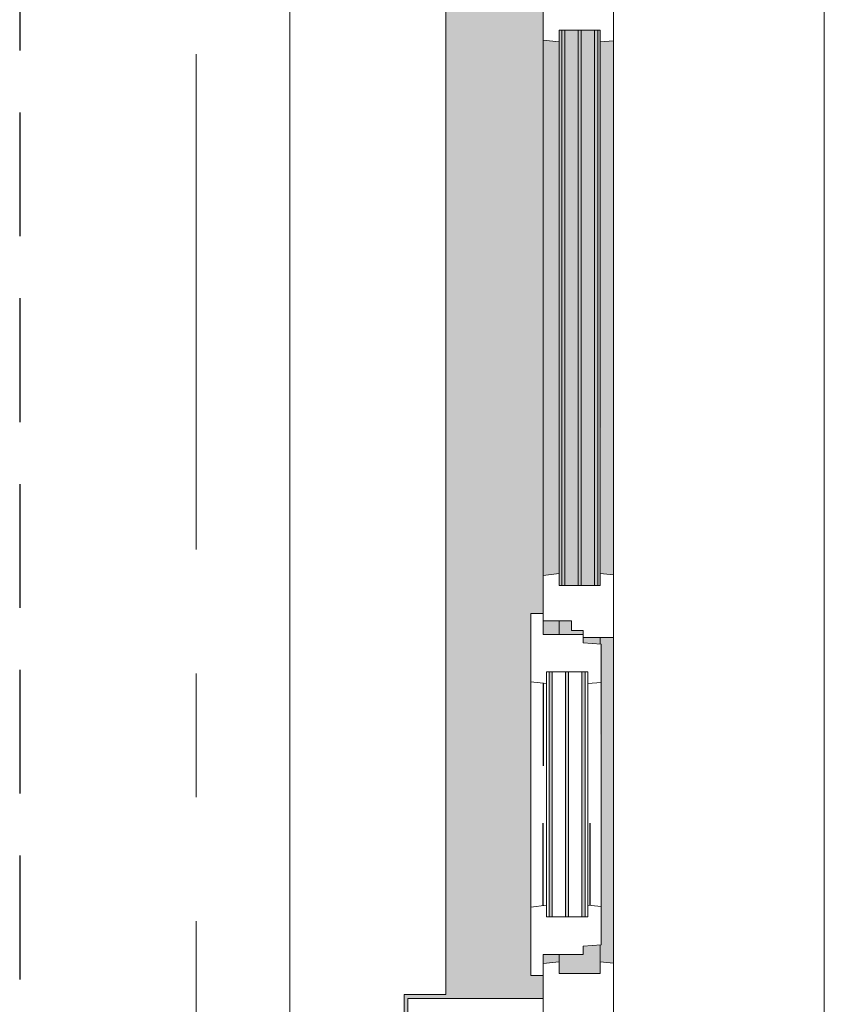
# Model space of a CAD drawing. Extents: x 2744 to 57639, y 3641 to 38820.
# Tile 150 of 179: x 53791 to 54822, y 23267 to 24529. Entities that reach past the tile are written whole.
import ezdxf

# ---------------------------------------------------------------- set-up
doc = ezdxf.new("R2010")
doc.units = 0
doc.header["$LTSCALE"] = 50
for name, pattern in [('gestippeld', [6.35, 3.175, -3.175]), ('HIDDEN2', [4.7625, 3.175, -1.5875]), ('stramien', [22.225, 12.7, -3.175, 3.175, -3.175])]:
    doc.linetypes.add(name, pattern=pattern)
doc.layers.get('0').update_dxf_attribs({"linetype": 'CONTINUOUS'})
for name, color, linetype, lineweight in [('A-GLAZ', 8, 'CONTINUOUS', 25), ('A-GLAZ-GLAS', 8, 'CONTINUOUS', 25), ('S-GRID', 8, 'CONTINUOUS', 18)]:
    doc.layers.add(name, color=color, linetype=linetype, lineweight=lineweight)
pattern_1 = [(135, (23911.2, -54611.6), (-212.132, -212.132), [])]

# ---------------------------------------------------------------- blocks, each defined once
blk = doc.blocks.new('31_KA_Houten kozijn metselwerkgevel met draaiend deel verdieping - 31_KA_Houten kozijn metselwerkgevel met draaiend deel verdieping-V178-Plotview 4e Verdieping - schaal 1 op 100')
at = {"layer": 'A-GLAZ', "lineweight": 18}
h = blk.add_hatch(dxfattribs=at)
h.set_pattern_fill('FP_403', color=256, style=0, pattern_type=2)
h.set_pattern_definition(pattern_1)
h.paths.add_polyline_path([(-656.5, -56.9), (-664.2, -56.9), (-673.9, 210.1), (-706.5, 210.1), (-706.5, 180.1), (-688.5, 180.1), (-688.5, -76.9), (-656.5, -76.9)], flags=0)
h = blk.add_hatch(dxfattribs=at)
h.set_pattern_fill('FP_403', color=256, style=0, pattern_type=2)
h.set_pattern_definition(pattern_1)
h.paths.add_polyline_path([(706.5, 180.1), (706.5, 210.1), (673.9, 210.1), (664.2, -56.9), (656.5, -56.9), (656.5, -76.9), (688.5, -76.9), (688.5, 180.1)], flags=0)
at = {"layer": 'A-GLAZ'}
h = blk.add_hatch(color=256, dxfattribs=at)
h.paths.add_polyline_path([(591.1, -60), (174, -60), (174, -77), (589.6, -76)], flags=0)
h.paths.add_polyline_path([(93.6, -60), (-591.1, -60), (-589.5, -77), (92.1, -76)], flags=0)
h = blk.add_hatch(color=256, dxfattribs=at)
h.paths.add_polyline_path([(604.5, -129.8), (604.5, -77), (567.9, -77), (569.5, -99), (580, -99), (580, -129.8), (591.8, -129.8)], flags=0)
h.paths.add_polyline_path([(182.1, -77), (174, -77), (174, -99), (180.5, -99), (181.9, -80.3)], flags=0)
h.paths.add_polyline_path([(170, -114), (170, -99), (165, -99), (165, -114), (152.5, -114), (152.5, -129.8), (170, -129.8), (170, -122.3)], flags=0)
h.paths.add_polyline_path([(107, -101.3), (107, -84.3), (-604.5, -84.3), (-604.5, -101.3), (-567.9, -101.3)], flags=0)
h.paths.add_polyline_path([(107, -80.3), (107, -77), (-604.5, -77), (-604.5, -80.3), (93.6, -80.3)], flags=0)
h.paths.add_polyline_path([(107, -122.3), (107, -105.3), (-604.5, -105.3), (-604.5, -122.3), (90.3, -122.3)], flags=0)
h.paths.add_polyline_path([(107, -129.8), (107, -126.3), (-604.5, -126.3), (-604.5, -129.8), (94.3, -129.8)], flags=0)
h = blk.add_hatch(color=256, dxfattribs=at)
h.paths.add_polyline_path([(591.8, -150), (589.5, -129.8), (580, -129.8), (580, -150), (589.5, -150)], flags=0)
h.paths.add_polyline_path([(170, -145.8), (170, -129.8), (152.5, -129.8), (152.5, -150), (170, -150)], flags=0)
h.paths.add_polyline_path([(94.3, -150), (92, -129.8), (-589.5, -129.8), (-591.8, -150), (92, -150)], flags=0)
blk.add_hatch(color=256, dxfattribs=at).paths.add_polyline_path([(656.5, -328.5), (655.8, -323.5), (636.5, -323.5), (636.5, -150), (607, -150), (607, -166), (143, -166), (143, -150), (-636.5, -150), (-636.5, -323.5), (-656.5, -323.5), (-656.5, -328.5), (-631.5, -328.5), (-631.5, -275), (631.5, -275), (631.5, -328.5), (655.8, -328.5)], flags=0)
at = {"layer": 'A-GLAZ', "lineweight": 18}
for p, q in [((-706.5, 210.1), (-673.9, 210.1)), ((-706.5, 180.1), (-706.5, 210.1)), ((-673.9, 210.1), (-664.2, -56.9)), ((-673.9, 210.1), (673.9, 210.1)), ((673.9, 210.1), (664.2, -56.9)), ((706.5, 210.1), (673.9, 210.1)), ((706.5, 180.1), (706.5, 210.1)), ((-688.5, 180.1), (-706.5, 180.1)), ((-688.5, -76.9), (-688.5, 180.1)), ((688.5, -76.9), (688.5, 180.1)), ((688.5, 180.1), (706.5, 180.1)), ((-664.2, -56.9), (-656.5, -56.9)), ((-656.5, -56.9), (-656.5, -76.9)), ((-656.5, -150), (-656.5, -60)), ((-656.5, -60), (-591.1, -60)), ((-591.1, -60), (93.6, -60)), ((-591.1, -60), (-589.5, -77)), ((92, -77), (93.6, -60)), ((93.6, -60), (174, -60)), ((174, -60), (174, -99)), ((174, -60), (591.1, -60)), ((589.5, -77), (591.1, -60)), ((591.1, -60), (656.5, -60)), ((664.2, -56.9), (656.5, -56.9)), ((656.5, -56.9), (656.5, -76.9)), ((656.5, -60), (656.5, -150)), ((-656.5, -76.9), (-688.5, -76.9)), ((-688.5, -76.9), (-688.5, -94.9)), ((-604.5, -77), (-604.5, -80.3)), ((-589.5, -77), (-604.5, -77)), ((-604.5, -84.3), (-604.5, -101.3)), ((92, -77), (-589.5, -77)), ((107, -77), (92, -77)), ((107, -80.3), (107, -77)), ((107, -101.3), (107, -84.3)), ((182.1, -77), (174, -77)), ((589.5, -77), (567.9, -77)), ((604.5, -77), (589.5, -77)), ((604.5, -129.8), (604.5, -77)), ((656.5, -76.9), (688.5, -76.9)), ((688.5, -94.9), (688.5, -76.9)), ((165, -99), (165, -114)), ((170, -99), (165, -99)), ((-604.5, -105.3), (-604.5, -122.3)), ((107, -122.3), (107, -105.3)), ((152.5, -114), (152.5, -150)), ((165, -114), (152.5, -114)), ((-604.5, -126.3), (-604.5, -129.8)), ((-604.5, -129.8), (-589.5, -129.8)), ((-589.5, -129.8), (-591.8, -150)), ((-589.5, -129.8), (92, -129.8)), ((92, -129.8), (107, -129.8)), ((94.3, -150), (92, -129.8)), ((107, -129.8), (107, -126.3)), ((152.5, -129.8), (170, -129.8)), ((580, -129.8), (589.5, -129.8)), ((589.5, -129.8), (604.5, -129.8)), ((591.8, -150), (589.5, -129.8)), ((-656.5, -150), (-636.5, -150)), ((-656.5, -323.5), (-656.5, -150)), ((-591.8, -150), (-656.5, -150)), ((-636.5, -150), (-636.5, -323.5)), ((94.3, -150), (-591.8, -150)), ((143, -150), (94.3, -150)), ((656.5, -150), (607, -150)), ((636.5, -150), (656.5, -150)), ((636.5, -323.5), (636.5, -150)), ((656.5, -150), (656.5, -323.5)), ((-636.5, -323.5), (-656.5, -323.5)), ((-656.5, -328.5), (-656.5, -323.5)), ((656.5, -323.5), (636.5, -323.5)), ((656.5, -323.5), (656.5, -328.5))]:
    blk.add_line(p, q, dxfattribs=at)
blk = doc.blocks.new('31_KA_Houten kozijn metselwerkgevel triple glas - Type-9950180-Plotview 4e Verdieping - schaal 1 op 100')
at = {"layer": 'A-GLAZ'}
for points in [[(690.5, 42), (711.5, 42), (711.5, 46), (0, 46), (0, 42), (374.5, 42)], [(690.5, 21), (711.5, 21), (711.5, 25), (0, 25), (0, 21), (374.5, 21)], [(0, 0), (711.5, 0), (711.5, 4), (0, 4)]]:
    blk.add_hatch(color=256, dxfattribs=at).paths.add_polyline_path(points, flags=0)
at = {"layer": 'A-GLAZ', "lineweight": 18}
for p, q in [((0, 46), (711.5, 46)), ((0, 42), (0, 46)), ((711.5, 42), (0, 42)), ((711.5, 46), (711.5, 42)), ((0, 25), (711.5, 25)), ((0, 21), (0, 25)), ((711.5, 21), (0, 21)), ((711.5, 25), (711.5, 21)), ((0, 4), (711.5, 4)), ((0, 0), (0, 4)), ((711.5, 0), (0, 0)), ((711.5, 4), (711.5, 0))]:
    blk.add_line(p, q, dxfattribs=at)
blk = doc.blocks.new('31_KA_Houten kozijn draaiend deel metselwerkgevel - Type-V179-Plotview 4e Verdieping - schaal 1 op 100')
at = {"layer": 'A-GLAZ-GLAS', "lineweight": 18}
h = blk.add_hatch(dxfattribs=at)
h.set_pattern_fill('FP_404', color=256, style=0, pattern_type=2)
h.set_pattern_definition([(135, (23741.2, -54461.6), (-707.107, -707.107), []), (225, (23741.2, -54461.6), (707.107, -707.107), [])])
h.paths.add_polyline_path([(437, -16), (437, 0), (410, 0), (410, 51), (399.5, 51), (397.8, 74), (348.6, 74), (347, 57), (362, 57), (361.2, 4.2), (347, 4.2), (349.3, -16), (361.2, -16)], flags=0)
h.paths.add_polyline_path([(63, 4.2), (48, 4.2), (48, 57), (63, 57), (61.4, 74), (12.2, 74), (10.5, 51), (0, 51), (0, 0), (-27, 0), (-27, -16), (60.7, -16)], flags=0)
at = {"layer": 'A-GLAZ', "lineweight": 18}
for p, q in [((10.5, 51), (12.2, 74)), ((12.2, 74), (61.4, 74)), ((61.4, 74), (63, 57)), ((61.4, 74), (348.6, 74)), ((347, 57), (348.6, 74)), ((348.6, 74), (397.8, 74)), ((397.8, 74), (399.5, 51)), ((0, 51), (10.5, 51)), ((0, 0), (0, 51)), ((48, 57), (48, 53.5)), ((63, 57), (48, 57)), ((347, 57), (63, 57)), ((362, 57), (347, 57)), ((362, 53.5), (362, 57)), ((399.5, 51), (410, 51)), ((410, 51), (410, 0)), ((48, 49.5), (48, 32.5)), ((362, 32.5), (362, 49.5)), ((48, 28.5), (48, 11.5)), ((362, 11.5), (362, 28.5)), ((-27, 0), (0, 0)), ((-27, -16), (-27, 0)), ((48, 7.5), (48, 4.2)), ((48, 4.2), (63, 4.2)), ((63, 4.2), (60.7, -16)), ((63, 4.2), (347, 4.2)), ((347, 4.2), (362, 4.2)), ((349.3, -16), (347, 4.2)), ((362, 4.2), (362, 7.5)), ((410, 0), (437, 0)), ((437, 0), (437, -16)), ((60.7, -16), (-27, -16)), ((349.3, -16), (60.7, -16)), ((437, -16), (349.3, -16))]:
    blk.add_line(p, q, dxfattribs=at)
at = {"layer": 'A-GLAZ', "linetype": 'gestippeld'}
blk.add_line((347.3, 60), (241.8, 60), dxfattribs=at)
at = {"layer": 'A-GLAZ-GLAS'}
for p, q in [((62.5, 0), (168.2, 0)), ((347.5, 0), (241.8, 0))]:
    blk.add_line(p, q, dxfattribs=at)
blk = doc.blocks.new('31_KA_Houten kozijn metselwerkgevel triple glas - Type-9950181-Plotview 4e Verdieping - schaal 1 op 100')
at = {"layer": 'A-GLAZ'}
for points in [[(0, 42), (314, 42), (314, 46), (0, 46)], [(314, 21), (314, 25), (0, 25), (0, 21), (128.4, 21)], [(314, 0), (314, 4), (0, 4), (0, 0), (128.4, 0)]]:
    blk.add_hatch(color=256, dxfattribs=at).paths.add_polyline_path(points, flags=0)
at = {"layer": 'A-GLAZ', "lineweight": 18}
for p, q in [((0, 46), (314, 46)), ((0, 42), (0, 46)), ((314, 42), (0, 42)), ((314, 46), (314, 42)), ((0, 25), (314, 25)), ((0, 21), (0, 25)), ((314, 21), (0, 21)), ((314, 25), (314, 21)), ((0, 4), (314, 4)), ((0, 0), (0, 4)), ((314, 0), (0, 0)), ((314, 4), (314, 0))]:
    blk.add_line(p, q, dxfattribs=at)
blk = doc.blocks.new('vensterbank tweede verdieping3 - vensterbank tweede verdieping-12052795-Plotview 4e Verdieping - schaal 1 op 100')
at = {"layer": 'A-GLAZ', "lineweight": 18}
for p, q in [((54136.6, 24658.2), (54136.6, 23165.2)), ((54336.6, 23279.7), (54336.6, 24542.7)), ((54283.1, 22709.4), (54283.1, 23279.7)), ((54283.1, 23279.7), (54336.6, 23279.7))]:
    blk.add_line(p, q, dxfattribs=at)
blk = doc.blocks.new('Onderlegger 4e verdieping')
at = {"layer": 'S-GRID', "linetype": 'stramien'}
blk.add_line((54016.6, 37820.1), (54016.6, 15453.9), dxfattribs=at)
at = {"layer": 'A-GLAZ'}
blk.add_blockref('vensterbank tweede verdieping3 - vensterbank tweede verdieping-12052795-Plotview 4e Verdieping - schaal 1 op 100', (0, 0), dxfattribs=at)
at = {"layer": 'A-GLAZ', "rotation": 269.9999999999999}
for name, p in [('31_KA_Houten kozijn metselwerkgevel met draaiend deel verdieping - 31_KA_Houten kozijn metselwerkgevel met draaiend deel verdieping-V178-Plotview 4e Verdieping - schaal 1 op 100', (54611.6, 23911.2)), ('31_KA_Houten kozijn metselwerkgevel triple glas - Type-9950180-Plotview 4e Verdieping - schaal 1 op 100', (54485.3, 24515.7)), ('31_KA_Houten kozijn draaiend deel metselwerkgevel - Type-V179-Plotview 4e Verdieping - schaal 1 op 100', (54461.6, 23741.2)), ('31_KA_Houten kozijn metselwerkgevel triple glas - Type-9950181-Plotview 4e Verdieping - schaal 1 op 100', (54469.1, 23693.2))]:
    blk.add_blockref(name, p, dxfattribs=at)

msp = doc.modelspace()

# ---------------------------------------------------------------- linework, layer by layer
at = {"color": 254, "linetype": 'HIDDEN2'}
msp.add_line((53790.6, 35602.2), (53790.6, 17820.2), dxfattribs=at)

# ---------------------------------------------------------------- block references
msp.add_blockref('Onderlegger 4e verdieping', (0, 0))

doc.saveas('drawing.dxf')
